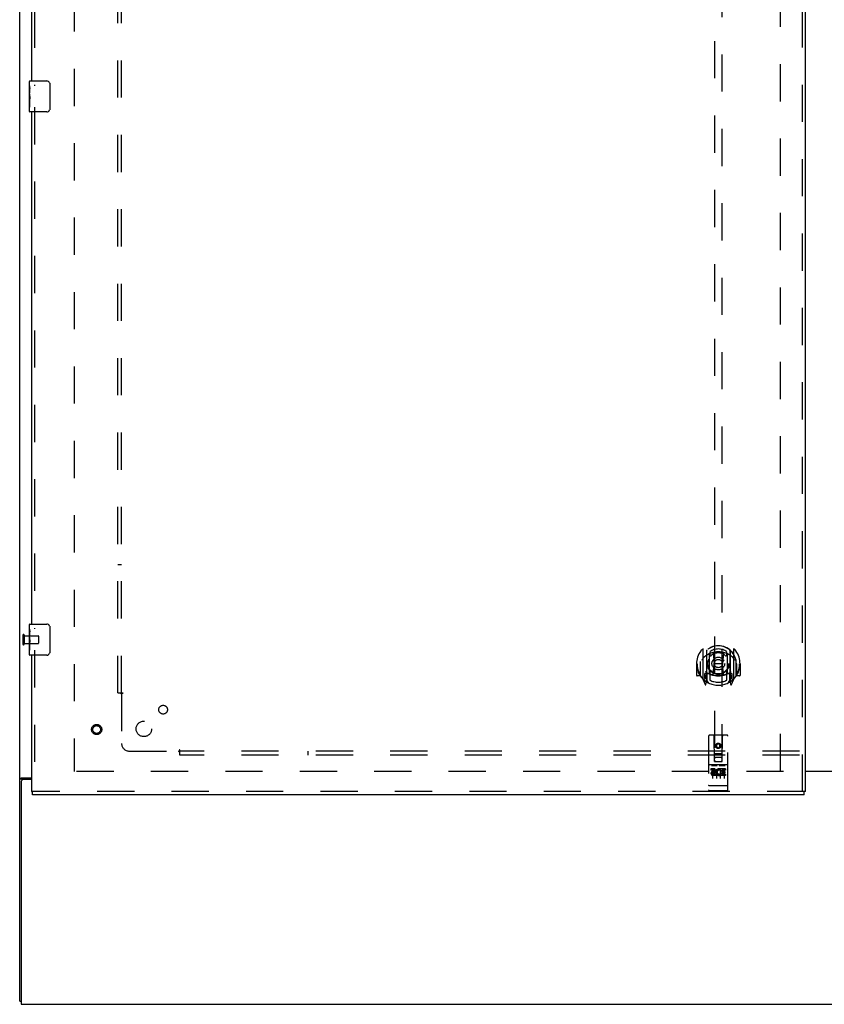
# Model space of a CAD drawing. Header units: inches. Extents: x 0 to 218, y 0 to 141.
# Tile 3 of 76: x 41 to 66, y 35 to 66. Entities that reach past the tile are written whole.
import ezdxf

# ---------------------------------------------------------------- set-up
doc = ezdxf.new("R2010")
doc.units = ezdxf.units.IN
doc.header["$LTSCALE"] = 11.987179
doc.header["$MEASUREMENT"] = 0
doc.linetypes.add('HIDDEN', pattern=[0.2, 0.1, -0.1])
doc.layers.get('0').update_dxf_attribs({"linetype": 'CONTINUOUS'})
for name, color, linetype in [('DEFAULT_2', 8, 'HIDDEN'), ('SECONDARY_LH_DOOR_ASSEMBLY', 7, 'CONTINUOUS'), ('SUBPANEL', 7, 'CONTINUOUS')]:
    doc.layers.add(name, color=color, linetype=linetype)

msp = doc.modelspace()

# ---------------------------------------------------------------- linework, layer by layer
at = {"color": 7, "linetype": 'Continuous'}
for p, q in [((40.523, 34.753), (40.523, 106.545)), ((40.627, 41.901), (40.523, 41.901)), ((40.593, 41.942), (40.898, 41.942)), ((40.898, 41.89), (40.637, 41.89)), ((67.148, 42.149), (65.835, 42.149)), ((40.575, 41.827), (40.575, 34.649)), ((40.523, 34.753), (40.575, 34.753)), ((40.575, 34.649), (94.221, 34.649))]:
    msp.add_line(p, q, dxfattribs=at)
at = {"color": 3, "linetype": 'Continuous'}
for p, q in [((40.627, 41.889), (40.627, 41.901)), ((65.835, 42.164), (67.148, 42.164))]:
    msp.add_line(p, q, dxfattribs=at)
at = {"color": 7, "linetype": 'Continuous'}
for points in [[(40.558, 41.927), (40.554, 41.926), (40.55, 41.925), (40.547, 41.923), (40.543, 41.922), (40.54, 41.921), (40.537, 41.919), (40.535, 41.918), (40.532, 41.916), (40.53, 41.914), (40.528, 41.912), (40.526, 41.911), (40.525, 41.909), (40.524, 41.907), (40.523, 41.905), (40.523, 41.903), (40.523, 41.901)], [(40.593, 41.942), (40.591, 41.94), (40.588, 41.939), (40.585, 41.937), (40.582, 41.936), (40.579, 41.934), (40.575, 41.933), (40.571, 41.931), (40.566, 41.93), (40.558, 41.927)]]:
    msp.add_lwpolyline(points, dxfattribs=at)
at = {"color": 3, "linetype": 'Continuous'}
for points in [[(40.647, 41.919), (40.643, 41.916), (40.64, 41.915), (40.638, 41.914), (40.636, 41.913), (40.634, 41.911), (40.632, 41.91), (40.63, 41.909), (40.629, 41.907), (40.628, 41.906), (40.627, 41.904), (40.627, 41.903), (40.627, 41.901)], [(40.667, 41.942), (40.667, 41.94), (40.667, 41.938), (40.667, 41.936), (40.666, 41.934), (40.665, 41.933), (40.664, 41.931), (40.663, 41.93), (40.662, 41.928), (40.66, 41.926), (40.658, 41.925), (40.656, 41.924), (40.654, 41.922), (40.652, 41.921), (40.65, 41.92), (40.647, 41.919)]]:
    msp.add_lwpolyline(points, dxfattribs=at)
at = {"color": 7, "linetype": 'Continuous'}
msp.add_arc((40.637, 41.827), 0.0625, 90, 180, dxfattribs=at)
at = {"layer": 'DEFAULT_2', "color": 8, "linetype": 'HIDDEN'}
for p, q in [((42.273, 103.149), (42.273, 42.149)), ((65.023, 42.164), (65.023, 103.134)), ((40.627, 46.541), (40.627, 46.257)), ((40.67, 46.541), (40.67, 46.257)), ((40.67, 46.523), (41.117, 46.523)), ((41.127, 46.513), (41.127, 46.285)), ((40.67, 46.275), (41.117, 46.275)), ((65.127, 42.149), (42.19, 42.149))]:
    msp.add_line(p, q, dxfattribs=at)
for centre, radius, start, end in [((40.648, 46.541), 0.0215, 0, 180), ((41.117, 46.513), 0.01, 0, 90), ((40.648, 46.257), 0.0215, 180, 360), ((41.117, 46.285), 0.01, 270, 360)]:
    msp.add_arc(centre, radius, start, end, dxfattribs=at)
at = {"layer": 'SECONDARY_LH_DOOR_ASSEMBLY', "color": 8, "linetype": 'HIDDEN'}
for p, q in [((65.731, 41.503), (65.731, 103.795)), ((41.002, 81.054), (41.002, 64.244)), ((62.898, 70.479), (62.898, 42.477)), ((63.148, 42.477), (63.148, 70.479)), ((41.002, 63.554), (41.002, 46.744)), ((41.002, 46.054), (41.002, 41.503)), ((62.523, 46.105), (62.523, 45.137)), ((62.64, 46.051), (62.64, 45.035)), ((62.648, 46.051), (62.648, 45.048)), ((62.748, 46.011), (62.748, 45.909)), ((63.298, 45.909), (63.298, 46.011)), ((63.398, 46.051), (63.398, 45.048)), ((63.405, 46.051), (63.405, 45.035)), ((63.523, 45.137), (63.523, 46.105)), ((62.448, 45.693), (62.448, 45.695)), ((62.448, 45.235), (62.448, 45.693)), ((62.74, 45.303), (62.74, 45.934)), ((62.86, 45.96), (62.89, 45.621)), ((63.185, 45.96), (63.155, 45.621)), ((63.305, 45.934), (63.305, 45.303)), ((63.598, 45.693), (63.598, 45.695)), ((63.598, 45.235), (63.598, 45.693)), ((62.338, 45.621), (62.323, 45.621)), ((62.323, 45.621), (62.323, 45.248)), ((62.44, 45.621), (62.455, 45.621)), ((62.44, 45.621), (62.44, 45.233)), ((62.86, 45.277), (62.89, 45.621)), ((63.155, 45.621), (62.89, 45.621)), ((63.186, 45.277), (63.155, 45.621)), ((63.605, 45.621), (63.59, 45.621)), ((63.605, 45.621), (63.605, 45.233)), ((63.723, 45.621), (63.708, 45.621)), ((63.723, 45.621), (63.723, 45.248)), ((62.44, 45.233), (62.338, 45.233)), ((62.44, 45.233), (62.448, 45.248)), ((62.527, 45.127), (62.597, 44.951)), ((62.64, 45.292), (62.58, 45.292)), ((62.58, 45.292), (62.58, 45.142)), ((62.58, 45.142), (62.64, 45.142)), ((62.618, 45.22), (62.589, 45.175)), ((62.593, 45.167), (62.648, 45.167)), ((62.619, 45.056), (62.623, 45.053)), ((62.718, 44.998), (62.648, 45.107)), ((62.65, 45.28), (62.65, 45.073)), ((62.74, 45.293), (62.668, 45.293)), ((62.736, 45.3), (62.67, 45.3)), ((62.748, 45.347), (62.748, 45.095)), ((63.298, 45.095), (63.298, 45.347)), ((63.378, 45.293), (63.305, 45.293)), ((63.375, 45.3), (63.309, 45.3)), ((63.398, 45.107), (63.328, 44.998)), ((63.395, 45.073), (63.395, 45.28)), ((63.398, 45.167), (63.453, 45.167)), ((63.465, 45.292), (63.405, 45.292)), ((63.405, 45.142), (63.465, 45.142)), ((63.426, 45.056), (63.427, 45.056)), ((63.427, 45.056), (63.427, 45.056)), ((63.427, 45.056), (63.427, 45.056)), ((63.457, 45.175), (63.428, 45.22)), ((63.448, 44.951), (63.518, 45.127)), ((63.465, 45.142), (63.465, 45.292)), ((63.597, 45.248), (63.605, 45.233)), ((63.708, 45.233), (63.605, 45.233)), ((62.626, 44.954), (62.64, 45.035)), ((63.405, 45.035), (63.42, 44.954)), ((62.71, 43.287), (62.71, 41.562)), ((63.305, 43.317), (62.74, 43.317)), ((62.896, 42.477), (62.893, 43.287)), ((63.149, 42.477), (63.153, 43.287)), ((63.335, 41.562), (63.335, 43.287)), ((63.023, 43.049), (62.96, 43.013)), ((62.96, 43.013), (62.97, 43.008)), ((62.96, 43.013), (62.96, 42.941)), ((62.96, 42.941), (62.97, 42.947)), ((62.96, 42.941), (63.023, 42.905)), ((63.023, 43.038), (62.97, 43.008)), ((62.97, 43.008), (62.97, 42.947)), ((62.97, 42.947), (63.023, 42.917)), ((63.085, 43.013), (63.023, 43.049)), ((63.023, 43.049), (63.023, 43.038)), ((63.075, 43.008), (63.023, 43.038)), ((63.023, 42.917), (63.075, 42.947)), ((63.023, 42.905), (63.085, 42.941)), ((63.023, 42.905), (63.023, 42.917)), ((63.085, 43.013), (63.075, 43.008)), ((63.075, 42.947), (63.075, 43.008)), ((63.085, 42.941), (63.075, 42.947)), ((63.085, 42.941), (63.085, 43.013)), ((62.895, 42.727), (63.15, 42.727)), ((63.108, 42.602), (62.938, 42.602)), ((63.305, 42.36), (62.74, 42.36)), ((62.878, 42.238), (62.786, 42.238)), ((62.786, 42.238), (62.786, 42.196)), ((62.878, 42.196), (62.786, 42.196)), ((62.812, 42.344), (62.984, 42.344)), ((62.835, 42.229), (62.835, 41.923)), ((62.896, 42.477), (62.898, 42.477)), ((62.898, 42.477), (63.148, 42.477)), ((62.96, 42.229), (62.96, 41.923)), ((63.062, 42.344), (63.234, 42.344)), ((63.085, 42.229), (63.085, 41.923)), ((63.099, 42.202), (63.086, 42.184)), ((63.095, 42.227), (63.099, 42.226)), ((63.255, 42.238), (63.099, 42.238)), ((63.099, 42.238), (63.099, 42.226)), ((63.099, 42.202), (63.099, 42.025)), ((63.255, 42.196), (63.141, 42.196)), ((63.141, 42.196), (63.141, 42.152)), ((63.148, 42.477), (63.149, 42.477)), ((63.21, 42.229), (63.21, 41.923)), ((63.255, 42.238), (63.255, 42.196)), ((62.882, 42.152), (62.836, 42.152)), ((62.878, 42.111), (62.85, 42.111)), ((62.942, 42.067), (62.85, 42.067)), ((62.942, 42.025), (62.85, 42.025)), ((62.942, 42.067), (62.942, 42.025)), ((63.074, 42.073), (63.091, 42.034)), ((63.255, 42.025), (63.099, 42.025)), ((63.233, 42.152), (63.141, 42.152)), ((63.233, 42.11), (63.141, 42.11)), ((63.141, 42.11), (63.141, 42.067)), ((63.255, 42.067), (63.141, 42.067)), ((63.233, 42.152), (63.233, 42.11)), ((63.255, 42.067), (63.255, 42.025)), ((62.728, 41.691), (62.727, 41.691)), ((62.729, 41.691), (62.728, 41.691)), ((62.73, 41.69), (62.729, 41.691)), ((62.731, 41.69), (62.73, 41.69)), ((62.73, 41.69), (62.73, 41.69)), ((62.732, 41.69), (62.731, 41.69)), ((62.733, 41.69), (62.732, 41.69)), ((62.734, 41.69), (62.733, 41.69)), ((62.735, 41.69), (62.734, 41.69)), ((62.734, 41.69), (62.734, 41.69)), ((62.736, 41.69), (62.735, 41.69)), ((62.737, 41.69), (62.736, 41.69)), ((62.738, 41.69), (62.737, 41.69)), ((62.739, 41.69), (62.738, 41.69)), ((62.74, 41.69), (62.739, 41.69)), ((62.739, 41.69), (62.739, 41.69)), ((63.306, 41.69), (62.74, 41.69)), ((63.306, 41.69), (63.307, 41.69)), ((63.307, 41.69), (63.308, 41.69)), ((63.307, 41.69), (63.307, 41.69)), ((63.308, 41.69), (63.309, 41.69)), ((63.309, 41.69), (63.31, 41.69)), ((63.31, 41.69), (63.311, 41.69)), ((63.311, 41.69), (63.312, 41.69)), ((63.312, 41.69), (63.313, 41.69)), ((63.312, 41.69), (63.312, 41.69)), ((63.313, 41.69), (63.314, 41.69)), ((63.314, 41.69), (63.315, 41.69)), ((63.315, 41.69), (63.316, 41.69)), ((63.316, 41.69), (63.317, 41.691)), ((63.316, 41.69), (63.316, 41.69)), ((63.317, 41.691), (63.318, 41.691)), ((63.318, 41.691), (63.319, 41.691)), ((63.319, 41.691), (63.319, 41.691)), ((65.793, 41.503), (40.94, 41.503)), ((63.305, 41.532), (62.74, 41.532))]:
    msp.add_line(p, q, dxfattribs=at)
at = {"layer": 'SECONDARY_LH_DOOR_ASSEMBLY', "color": 3, "linetype": 'Continuous'}
for p, q in [((65.835, 41.503), (65.835, 103.795)), ((40.898, 80.899), (40.898, 64.399)), ((40.898, 63.399), (40.898, 46.899)), ((40.898, 45.899), (40.898, 41.503)), ((65.793, 41.399), (40.94, 41.399))]:
    msp.add_line(p, q, dxfattribs=at)
at = {"layer": 'SECONDARY_LH_DOOR_ASSEMBLY', "color": 7, "linetype": 'Continuous'}
for p, q in [((40.853, 64.399), (41.393, 64.399)), ((40.838, 64.239), (40.838, 64.384)), ((40.838, 63.981), (40.838, 64.238)), ((40.844, 64.182), (40.838, 64.182)), ((40.845, 64.015), (40.845, 64.151)), ((41.493, 64.299), (41.493, 63.499)), ((40.838, 64.015), (40.845, 64.015)), ((40.838, 63.414), (40.838, 63.978)), ((40.839, 63.952), (40.838, 63.952)), ((40.838, 63.82), (40.844, 63.82)), ((40.838, 63.784), (40.845, 63.784)), ((40.839, 63.954), (40.841, 63.932)), ((40.845, 63.554), (40.845, 63.784)), ((40.838, 63.721), (40.845, 63.721)), ((40.838, 63.554), (40.845, 63.554)), ((41.393, 63.399), (40.853, 63.399)), ((40.838, 46.739), (40.838, 46.884)), ((40.838, 46.481), (40.838, 46.738)), ((40.844, 46.682), (40.838, 46.682)), ((40.845, 46.515), (40.845, 46.651)), ((40.853, 46.899), (41.393, 46.899)), ((41.493, 46.799), (41.493, 45.999)), ((40.838, 46.515), (40.845, 46.515)), ((40.838, 45.914), (40.838, 46.478)), ((40.839, 46.452), (40.838, 46.452)), ((40.838, 46.32), (40.844, 46.32)), ((40.839, 46.454), (40.841, 46.432)), ((40.838, 46.284), (40.845, 46.284)), ((40.838, 46.221), (40.845, 46.221)), ((40.838, 46.054), (40.845, 46.054)), ((40.845, 46.054), (40.845, 46.284)), ((41.393, 45.899), (40.853, 45.899)), ((40.898, 41.503), (40.94, 41.503)), ((40.94, 41.399), (40.94, 41.503)), ((65.835, 41.503), (65.793, 41.503)), ((65.793, 41.399), (65.793, 41.503))]:
    msp.add_line(p, q, dxfattribs=at)
for points in [[(40.838, 64.239), (40.838, 64.235), (40.838, 64.23), (40.839, 64.225), (40.841, 64.212)], [(40.841, 64.212), (40.841, 64.204), (40.842, 64.196), (40.843, 64.188)], [(40.843, 64.188), (40.844, 64.179), (40.844, 64.17), (40.845, 64.16), (40.845, 64.151)], [(41.486, 64.336), (41.488, 64.33), (41.49, 64.324), (41.491, 64.318), (41.492, 64.312), (41.493, 64.306), (41.493, 64.299)], [(40.838, 63.981), (40.838, 63.973), (40.838, 63.964), (40.839, 63.954)], [(40.841, 63.932), (40.842, 63.92), (40.843, 63.908), (40.844, 63.896), (40.844, 63.883), (40.845, 63.87), (40.845, 63.857), (40.845, 63.845), (40.844, 63.832), (40.844, 63.819), (40.843, 63.807), (40.842, 63.795)], [(41.493, 63.499), (41.493, 63.493), (41.492, 63.487), (41.491, 63.481), (41.49, 63.475), (41.488, 63.469), (41.486, 63.463)], [(40.838, 46.739), (40.838, 46.735), (40.838, 46.73), (40.839, 46.725), (40.841, 46.712)], [(40.841, 46.712), (40.841, 46.704), (40.842, 46.696), (40.843, 46.688)], [(40.843, 46.688), (40.844, 46.679), (40.844, 46.67), (40.845, 46.66), (40.845, 46.651)], [(41.486, 46.836), (41.488, 46.83), (41.49, 46.824), (41.491, 46.818), (41.492, 46.812), (41.493, 46.806), (41.493, 46.799)], [(40.838, 46.481), (40.838, 46.473), (40.838, 46.464), (40.839, 46.454)], [(40.841, 46.432), (40.842, 46.42), (40.843, 46.408), (40.844, 46.396), (40.844, 46.383), (40.845, 46.37), (40.845, 46.357), (40.845, 46.345), (40.844, 46.332), (40.844, 46.319), (40.843, 46.307), (40.842, 46.295)], [(41.493, 45.999), (41.493, 45.993), (41.492, 45.987), (41.491, 45.981), (41.49, 45.975), (41.488, 45.969), (41.486, 45.963)]]:
    msp.add_lwpolyline(points, dxfattribs=at)
at = {"layer": 'SECONDARY_LH_DOOR_ASSEMBLY', "color": 8, "linetype": 'HIDDEN'}
for points in [[(62.477, 46.06), (62.478, 46.061), (62.479, 46.061), (62.479, 46.062), (62.48, 46.063), (62.481, 46.064), (62.482, 46.065), (62.482, 46.065), (62.483, 46.066), (62.484, 46.067), (62.485, 46.068), (62.485, 46.068), (62.486, 46.069), (62.487, 46.07), (62.488, 46.071), (62.489, 46.071), (62.489, 46.072), (62.49, 46.073), (62.491, 46.073), (62.492, 46.074), (62.493, 46.074), (62.494, 46.075), (62.494, 46.076), (62.495, 46.076), (62.496, 46.077), (62.497, 46.077), (62.498, 46.078), (62.499, 46.078), (62.5, 46.079), (62.501, 46.079), (62.502, 46.08), (62.502, 46.08), (62.503, 46.081), (62.504, 46.081), (62.505, 46.082)], [(62.835, 45.978), (62.84, 45.979), (62.846, 45.981), (62.851, 45.982), (62.857, 45.983), (62.862, 45.985), (62.867, 45.986), (62.873, 45.987), (62.878, 45.988), (62.884, 45.99), (62.889, 45.991), (62.895, 45.992), (62.9, 45.993), (62.906, 45.994), (62.911, 45.995), (62.917, 45.995), (62.922, 45.996), (62.928, 45.997), (62.933, 45.998), (62.939, 45.998), (62.945, 45.999), (62.95, 46), (62.956, 46), (62.961, 46.001), (62.967, 46.001), (62.972, 46.002), (62.978, 46.002), (62.984, 46.002), (62.989, 46.003), (62.995, 46.003), (63, 46.003), (63.006, 46.003), (63.012, 46.003), (63.017, 46.003), (63.023, 46.003), (63.028, 46.003), (63.034, 46.003), (63.04, 46.003), (63.045, 46.003), (63.051, 46.003), (63.056, 46.003), (63.062, 46.002), (63.068, 46.002), (63.073, 46.002), (63.079, 46.001), (63.084, 46.001), (63.09, 46), (63.095, 46), (63.101, 45.999), (63.107, 45.998), (63.112, 45.998), (63.118, 45.997), (63.123, 45.996), (63.129, 45.995), (63.134, 45.995), (63.14, 45.994), (63.145, 45.993), (63.151, 45.992), (63.156, 45.991), (63.162, 45.99), (63.167, 45.988), (63.173, 45.987), (63.178, 45.986), (63.184, 45.985), (63.189, 45.983), (63.195, 45.982), (63.2, 45.981), (63.205, 45.979), (63.211, 45.978)], [(63.54, 46.082), (63.541, 46.081), (63.542, 46.081), (63.543, 46.08), (63.544, 46.08), (63.545, 46.079), (63.546, 46.079), (63.547, 46.078), (63.548, 46.078), (63.549, 46.077), (63.549, 46.077), (63.55, 46.076), (63.551, 46.076), (63.552, 46.075), (63.553, 46.074), (63.554, 46.074), (63.555, 46.073), (63.555, 46.073), (63.556, 46.072), (63.557, 46.071), (63.558, 46.071), (63.559, 46.07), (63.559, 46.069), (63.56, 46.068), (63.561, 46.068), (63.562, 46.067), (63.562, 46.066), (63.563, 46.065), (63.564, 46.065), (63.565, 46.064), (63.565, 46.063), (63.566, 46.062), (63.567, 46.061), (63.567, 46.061), (63.568, 46.06)], [(62.568, 45.836), (62.567, 45.835), (62.565, 45.833), (62.564, 45.832), (62.562, 45.83), (62.561, 45.829), (62.559, 45.827), (62.557, 45.826), (62.556, 45.824), (62.554, 45.822), (62.552, 45.82), (62.55, 45.818), (62.548, 45.816), (62.546, 45.814), (62.545, 45.812), (62.543, 45.81), (62.541, 45.807), (62.538, 45.805), (62.536, 45.802), (62.534, 45.8), (62.532, 45.797), (62.53, 45.794), (62.528, 45.791), (62.525, 45.788), (62.523, 45.785), (62.521, 45.782), (62.518, 45.778), (62.516, 45.775), (62.513, 45.771), (62.511, 45.767), (62.508, 45.763), (62.505, 45.759), (62.502, 45.754), (62.499, 45.75), (62.496, 45.745), (62.493, 45.74), (62.49, 45.734)], [(63.555, 45.734), (63.552, 45.74), (63.549, 45.745), (63.546, 45.749), (63.543, 45.754), (63.541, 45.759), (63.538, 45.763), (63.535, 45.767), (63.533, 45.771), (63.53, 45.774), (63.527, 45.778), (63.525, 45.782), (63.523, 45.785), (63.52, 45.788), (63.518, 45.791), (63.516, 45.794), (63.514, 45.797), (63.511, 45.8), (63.509, 45.802), (63.507, 45.805), (63.505, 45.807), (63.503, 45.81), (63.501, 45.812), (63.499, 45.814), (63.497, 45.816), (63.495, 45.818), (63.494, 45.82), (63.492, 45.822), (63.49, 45.824), (63.488, 45.826), (63.487, 45.827), (63.485, 45.829), (63.483, 45.83), (63.482, 45.832), (63.48, 45.833), (63.479, 45.835), (63.477, 45.836)], [(62.505, 45.16), (62.504, 45.161), (62.503, 45.161), (62.502, 45.162), (62.502, 45.162), (62.501, 45.163), (62.5, 45.163), (62.499, 45.164), (62.498, 45.164), (62.497, 45.165), (62.496, 45.165), (62.495, 45.166), (62.494, 45.166), (62.494, 45.167), (62.493, 45.167), (62.492, 45.168), (62.491, 45.169), (62.49, 45.169), (62.489, 45.17), (62.489, 45.171), (62.488, 45.171), (62.487, 45.172), (62.486, 45.173), (62.485, 45.173), (62.485, 45.174), (62.484, 45.175), (62.483, 45.176), (62.482, 45.176), (62.482, 45.177), (62.481, 45.178), (62.48, 45.179), (62.479, 45.18), (62.479, 45.18), (62.478, 45.181), (62.477, 45.182)], [(63.568, 45.182), (63.567, 45.181), (63.567, 45.18), (63.566, 45.18), (63.565, 45.179), (63.565, 45.178), (63.564, 45.177), (63.563, 45.176), (63.562, 45.176), (63.562, 45.175), (63.561, 45.174), (63.56, 45.173), (63.559, 45.173), (63.559, 45.172), (63.558, 45.171), (63.557, 45.171), (63.556, 45.17), (63.555, 45.169), (63.555, 45.169), (63.554, 45.168), (63.553, 45.167), (63.552, 45.167), (63.551, 45.166), (63.55, 45.166), (63.549, 45.165), (63.549, 45.165), (63.548, 45.164), (63.547, 45.164), (63.546, 45.163), (63.545, 45.163), (63.544, 45.162), (63.543, 45.162), (63.542, 45.161), (63.541, 45.161), (63.54, 45.16)], [(62.805, 42.343), (62.805, 42.343), (62.805, 42.343), (62.806, 42.343), (62.806, 42.343), (62.806, 42.343), (62.806, 42.343), (62.806, 42.343), (62.806, 42.343), (62.806, 42.343), (62.806, 42.343), (62.806, 42.343), (62.806, 42.343), (62.807, 42.343), (62.807, 42.343), (62.807, 42.343), (62.807, 42.343), (62.807, 42.343), (62.807, 42.343), (62.807, 42.343), (62.807, 42.344), (62.808, 42.344), (62.808, 42.344), (62.808, 42.344), (62.808, 42.344), (62.808, 42.344), (62.808, 42.344), (62.808, 42.344), (62.809, 42.344), (62.809, 42.344), (62.809, 42.344), (62.809, 42.344), (62.809, 42.344), (62.809, 42.344), (62.81, 42.344), (62.81, 42.344), (62.81, 42.344), (62.81, 42.344), (62.81, 42.344), (62.81, 42.344), (62.811, 42.344), (62.811, 42.344), (62.811, 42.344), (62.811, 42.344), (62.811, 42.344), (62.812, 42.344)], [(62.984, 42.344), (62.984, 42.344), (62.984, 42.344), (62.984, 42.344), (62.985, 42.344), (62.985, 42.344), (62.985, 42.344), (62.985, 42.344), (62.985, 42.344), (62.986, 42.344), (62.986, 42.344), (62.986, 42.344), (62.986, 42.344), (62.986, 42.344), (62.986, 42.344), (62.987, 42.344), (62.987, 42.344), (62.987, 42.344), (62.987, 42.344), (62.987, 42.344), (62.987, 42.344), (62.987, 42.344), (62.988, 42.344), (62.988, 42.344), (62.988, 42.344), (62.988, 42.344), (62.988, 42.344), (62.988, 42.343), (62.988, 42.343), (62.989, 42.343), (62.989, 42.343), (62.989, 42.343), (62.989, 42.343), (62.989, 42.343), (62.989, 42.343), (62.989, 42.343), (62.989, 42.343), (62.989, 42.343), (62.99, 42.343), (62.99, 42.343), (62.99, 42.343), (62.99, 42.343), (62.99, 42.343), (62.99, 42.343), (62.99, 42.343), (62.99, 42.343), (62.99, 42.343)], [(63.055, 42.343), (63.055, 42.343), (63.055, 42.343), (63.056, 42.343), (63.056, 42.343), (63.056, 42.343), (63.056, 42.343), (63.056, 42.343), (63.056, 42.343), (63.056, 42.343), (63.056, 42.343), (63.056, 42.343), (63.056, 42.343), (63.057, 42.343), (63.057, 42.343), (63.057, 42.343), (63.057, 42.343), (63.057, 42.343), (63.057, 42.343), (63.057, 42.343), (63.057, 42.344), (63.058, 42.344), (63.058, 42.344), (63.058, 42.344), (63.058, 42.344), (63.058, 42.344), (63.058, 42.344), (63.058, 42.344), (63.059, 42.344), (63.059, 42.344), (63.059, 42.344), (63.059, 42.344), (63.059, 42.344), (63.059, 42.344), (63.06, 42.344), (63.06, 42.344), (63.06, 42.344), (63.06, 42.344), (63.06, 42.344), (63.06, 42.344), (63.061, 42.344), (63.061, 42.344), (63.061, 42.344), (63.061, 42.344), (63.061, 42.344), (63.062, 42.344)], [(63.234, 42.344), (63.234, 42.344), (63.234, 42.344), (63.234, 42.344), (63.235, 42.344), (63.235, 42.344), (63.235, 42.344), (63.235, 42.344), (63.235, 42.344), (63.236, 42.344), (63.236, 42.344), (63.236, 42.344), (63.236, 42.344), (63.236, 42.344), (63.236, 42.344), (63.237, 42.344), (63.237, 42.344), (63.237, 42.344), (63.237, 42.344), (63.237, 42.344), (63.237, 42.344), (63.237, 42.344), (63.238, 42.344), (63.238, 42.344), (63.238, 42.344), (63.238, 42.344), (63.238, 42.344), (63.238, 42.343), (63.238, 42.343), (63.239, 42.343), (63.239, 42.343), (63.239, 42.343), (63.239, 42.343), (63.239, 42.343), (63.239, 42.343), (63.239, 42.343), (63.239, 42.343), (63.239, 42.343), (63.24, 42.343), (63.24, 42.343), (63.24, 42.343), (63.24, 42.343), (63.24, 42.343), (63.24, 42.343), (63.24, 42.343), (63.24, 42.343), (63.24, 42.343)], [(62.727, 41.691), (62.727, 41.691), (62.726, 41.691), (62.726, 41.691), (62.725, 41.691), (62.725, 41.691), (62.725, 41.691), (62.724, 41.691), (62.724, 41.691), (62.724, 41.691), (62.723, 41.691), (62.723, 41.691), (62.723, 41.691), (62.722, 41.691), (62.722, 41.692), (62.722, 41.692), (62.721, 41.692), (62.721, 41.692), (62.721, 41.692), (62.72, 41.692), (62.72, 41.692), (62.72, 41.692), (62.719, 41.692), (62.719, 41.692), (62.719, 41.692), (62.719, 41.692), (62.718, 41.692), (62.718, 41.692), (62.718, 41.693), (62.717, 41.693), (62.717, 41.693), (62.717, 41.693), (62.717, 41.693), (62.716, 41.693), (62.716, 41.693), (62.716, 41.693), (62.716, 41.693), (62.715, 41.693), (62.715, 41.693), (62.715, 41.693), (62.715, 41.694), (62.714, 41.694), (62.714, 41.694), (62.714, 41.694), (62.714, 41.694), (62.714, 41.694), (62.713, 41.694), (62.713, 41.694), (62.713, 41.694), (62.713, 41.694), (62.713, 41.694), (62.713, 41.695), (62.712, 41.695), (62.712, 41.695), (62.712, 41.695), (62.712, 41.695), (62.712, 41.695), (62.712, 41.695), (62.712, 41.695), (62.711, 41.695), (62.711, 41.695), (62.711, 41.696), (62.711, 41.696), (62.711, 41.696), (62.711, 41.696), (62.711, 41.696), (62.711, 41.696), (62.711, 41.696), (62.711, 41.696), (62.711, 41.696), (62.711, 41.696), (62.71, 41.697), (62.71, 41.697), (62.71, 41.697), (62.71, 41.697), (62.71, 41.697), (62.71, 41.697), (62.71, 41.697), (62.71, 41.697), (62.71, 41.697)], [(63.319, 41.691), (63.32, 41.691), (63.32, 41.691), (63.321, 41.691), (63.321, 41.691), (63.321, 41.691), (63.322, 41.691), (63.322, 41.691), (63.322, 41.691), (63.323, 41.691), (63.323, 41.691), (63.323, 41.691), (63.324, 41.692), (63.324, 41.692), (63.324, 41.692), (63.325, 41.692), (63.325, 41.692), (63.325, 41.692), (63.326, 41.692), (63.326, 41.692), (63.326, 41.692), (63.327, 41.692), (63.327, 41.692), (63.327, 41.692), (63.327, 41.692), (63.328, 41.692), (63.328, 41.693), (63.328, 41.693), (63.328, 41.693), (63.329, 41.693), (63.329, 41.693), (63.329, 41.693), (63.33, 41.693), (63.33, 41.693), (63.33, 41.693), (63.33, 41.693), (63.33, 41.693), (63.331, 41.693), (63.331, 41.694), (63.331, 41.694), (63.331, 41.694), (63.332, 41.694), (63.332, 41.694), (63.332, 41.694), (63.332, 41.694), (63.332, 41.694), (63.333, 41.694), (63.333, 41.694), (63.333, 41.694), (63.333, 41.695), (63.333, 41.695), (63.333, 41.695), (63.333, 41.695), (63.334, 41.695), (63.334, 41.695), (63.334, 41.695), (63.334, 41.695), (63.334, 41.695), (63.334, 41.695), (63.334, 41.696), (63.334, 41.696), (63.335, 41.696), (63.335, 41.696), (63.335, 41.696), (63.335, 41.696), (63.335, 41.696), (63.335, 41.696), (63.335, 41.696), (63.335, 41.696), (63.335, 41.697), (63.335, 41.697), (63.335, 41.697), (63.335, 41.697), (63.335, 41.697), (63.335, 41.697), (63.335, 41.697), (63.335, 41.697), (63.335, 41.697)]]:
    msp.add_lwpolyline(points, dxfattribs=at)
for centre, radius in [((63.023, 45.628), 0.35), ((63.023, 45.628), 0.335), ((63.023, 45.628), 0.205), ((63.023, 45.628), 0.133), ((43.002, 43.503), 0.164), ((43.002, 43.503), 0.124), ((63.023, 42.977), 0.085), ((63.023, 42.977), 0.0845)]:
    msp.add_circle(centre, radius, dxfattribs=at)
at = {"layer": 'SECONDARY_LH_DOOR_ASSEMBLY', "color": 7, "linetype": 'Continuous'}
for centre, radius, start, end in [((40.853, 64.384), 0.015, 90, 180), ((41.393, 64.299), 0.1, 21.1999, 90), ((41.393, 63.499), 0.1, 270, 338.7946), ((40.853, 63.414), 0.015, 180, 270), ((40.853, 46.884), 0.015, 90, 180), ((41.393, 46.799), 0.1, 21.1999, 90), ((40.853, 45.914), 0.015, 180, 270), ((41.393, 45.999), 0.1, 270, 338.7946)]:
    msp.add_arc(centre, radius, start, end, dxfattribs=at)
at = {"layer": 'SECONDARY_LH_DOOR_ASSEMBLY', "color": 8, "linetype": 'HIDDEN'}
for centre, radius, start, end in [((63.023, 45.621), 0.7, 305.5126, 234.4874), ((63.023, 45.618), 0.583, 0.2464, 179.7536), ((63.023, 45.618), 0.58, 7.6622, 172.3378), ((62.538, 46.105), 0.015, 135.0748, 180), ((63.023, 45.303), 0.7, 49.529, 130.471), ((62.655, 46.051), 0.015, 130.3587, 180), ((62.668, 46.051), 0.02, 129.3378, 179.9984), ((63.023, 45.618), 0.48, 55.0461, 124.9539), ((63.378, 46.051), 0.02, 0, 50.6594), ((63.39, 46.051), 0.015, 0, 49.6413), ((63.508, 46.105), 0.015, 0, 44.9252), ((62.468, 45.693), 0.02, 172.3378, 180), ((62.755, 45.934), 0.015, 112.9863, 180), ((62.778, 45.909), 0.03, 180, 311.1261), ((63.023, 45.628), 0.343, 48.8739, 131.1261), ((62.84, 45.958), 0.02, 5.0796, 105.5752), ((63.205, 45.958), 0.02, 74.4248, 174.9204), ((63.268, 45.909), 0.03, 228.8739, 360), ((63.29, 45.934), 0.015, 0, 67.0137), ((63.578, 45.693), 0.02, 0, 7.6622), ((63.023, 45.621), 0.685, 180, 213.0115), ((63.023, 45.933), 0.7, 233.2319, 306.7681), ((62.778, 45.347), 0.03, 48.8739, 180), ((63.023, 45.628), 0.343, 228.8739, 311.1261), ((63.268, 45.347), 0.03, 0, 131.1261), ((63.023, 45.621), 0.685, 326.9885, 360), ((62.338, 45.248), 0.015, 180, 270), ((62.468, 45.235), 0.02, 180, 215.2961), ((63.023, 45.628), 0.7, 215.2961, 324.7039), ((62.538, 45.137), 0.015, 180, 224.9252), ((62.593, 45.172), 0.005, 147.3208, 270), ((62.628, 45.067), 0.02, 234.4874, 360), ((62.46, 45.322), 0.188, 327.3208, 360), ((62.63, 45.073), 0.02, 234.7457, 360), ((62.668, 45.273), 0.02, 90, 180), ((62.668, 45.048), 0.02, 180, 238.5295), ((62.67, 45.28), 0.02, 90, 180), ((62.736, 45.28), 0.02, 66.536, 90), ((62.755, 45.303), 0.015, 180, 247.0137), ((63.023, 45.94), 0.7, 246.536, 293.464), ((63.023, 45.628), 0.6, 242.7204, 297.2796), ((62.84, 45.279), 0.02, 254.3869, 354.9204), ((63.206, 45.279), 0.02, 185.0796, 285.6131), ((63.29, 45.303), 0.015, 292.9863, 360), ((63.309, 45.28), 0.02, 90, 113.464), ((63.375, 45.28), 0.02, 0, 90), ((63.378, 45.273), 0.02, 0, 90), ((63.378, 45.048), 0.02, 301.4688, 359.9992), ((63.415, 45.073), 0.02, 180, 305.2543), ((63.586, 45.322), 0.188, 180, 212.6792), ((63.418, 45.067), 0.02, 180, 305.5126), ((63.453, 45.172), 0.005, 270, 32.6792), ((63.508, 45.137), 0.015, 315.0748, 360), ((63.578, 45.235), 0.02, 324.7039, 360), ((63.708, 45.248), 0.015, 270, 360), ((62.611, 44.957), 0.015, 201.8041, 350), ((63.434, 44.957), 0.015, 190, 338.1959), ((62.74, 43.287), 0.03, 90, 180), ((62.863, 43.287), 0.03, 0, 90), ((63.183, 43.287), 0.03, 90, 180), ((63.305, 43.287), 0.03, 0, 90), ((62.938, 42.562), 0.04, 90, 180), ((62.938, 42.517), 0.04, 180, 270), ((63.108, 42.562), 0.04, 0, 90), ((63.108, 42.517), 0.04, 270, 360), ((62.74, 42.39), 0.03, 180, 270), ((62.878, 42.175), 0.0635, 270, 90), ((62.878, 42.174), 0.0219, 280.307, 90), ((63.049, 42.131), 0.107, 64.2636, 293.4027), ((63.049, 42.131), 0.0639, 54.8895, 293.4026), ((63.305, 42.39), 0.03, 270, 360), ((62.85, 42.089), 0.0644, 102.2995, 270.0775), ((62.85, 42.089), 0.0219, 89.9011, 270), ((62.74, 41.562), 0.03, 180, 270), ((63.305, 41.562), 0.03, 270, 360)]:
    msp.add_arc(centre, radius, start, end, dxfattribs=at)
at = {"layer": 'SECONDARY_LH_DOOR_ASSEMBLY', "color": 7, "linetype": 'Continuous'}
for centre in [(41.101, 63.815), (41.101, 46.315)]:
    msp.add_ellipse(centre, major_axis=(0.263, 0), ratio=0.432808, start_param=-3.141593, end_param=-2.961605, dxfattribs=at)
at = {"layer": 'SUBPANEL', "color": 8, "linetype": 'HIDDEN'}
for p, q in [((43.679, 44.681), (43.679, 100.618)), ((43.804, 44.681), (43.804, 100.618)), ((43.804, 48.806), (43.679, 48.806)), ((43.679, 44.681), (43.766, 44.681)), ((43.766, 44.681), (43.845, 44.681)), ((43.785, 44.664), (43.792, 44.657)), ((43.804, 44.645), (43.804, 43.056)), ((45.679, 42.767), (45.679, 42.847)), ((44.054, 42.806), (45.644, 42.806)), ((89.617, 42.806), (45.679, 42.806)), ((45.679, 42.681), (45.679, 42.767)), ((89.617, 42.681), (45.679, 42.681)), ((49.804, 42.806), (49.804, 42.681))]:
    msp.add_line(p, q, dxfattribs=at)
for points in [[(43.766, 44.681), (43.768, 44.679), (43.77, 44.678), (43.772, 44.676), (43.774, 44.674), (43.776, 44.673), (43.777, 44.671), (43.779, 44.67), (43.781, 44.668), (43.782, 44.667), (43.784, 44.665), (43.785, 44.664)], [(43.792, 44.657), (43.794, 44.655), (43.796, 44.653), (43.797, 44.652), (43.799, 44.65), (43.801, 44.648), (43.803, 44.647), (43.804, 44.645)], [(43.823, 44.658), (43.819, 44.656), (43.816, 44.654), (43.814, 44.653), (43.812, 44.651), (43.81, 44.65), (43.808, 44.648), (43.806, 44.647), (43.804, 44.645)], [(43.845, 44.681), (43.844, 44.679), (43.843, 44.677), (43.843, 44.676), (43.842, 44.674), (43.841, 44.672), (43.839, 44.671), (43.838, 44.669), (43.837, 44.668), (43.835, 44.666), (43.833, 44.665), (43.832, 44.664), (43.83, 44.662), (43.828, 44.661), (43.826, 44.66), (43.823, 44.658)], [(45.679, 42.847), (45.677, 42.846), (45.676, 42.845), (45.674, 42.844), (45.672, 42.843), (45.671, 42.842), (45.669, 42.841), (45.668, 42.84), (45.666, 42.838), (45.665, 42.837), (45.663, 42.835), (45.662, 42.833), (45.661, 42.831), (45.659, 42.829), (45.658, 42.827), (45.657, 42.825), (45.654, 42.82)], [(45.654, 42.82), (45.652, 42.818), (45.651, 42.816), (45.649, 42.813), (45.648, 42.811), (45.647, 42.809), (45.645, 42.807), (45.644, 42.806)], [(45.662, 42.787), (45.656, 42.793), (45.654, 42.795), (45.652, 42.797), (45.65, 42.799), (45.648, 42.801), (45.647, 42.803), (45.645, 42.804), (45.644, 42.806)], [(45.679, 42.767), (45.677, 42.769), (45.676, 42.771), (45.674, 42.773), (45.673, 42.775), (45.671, 42.777), (45.67, 42.779), (45.668, 42.781), (45.667, 42.782), (45.665, 42.784), (45.664, 42.785), (45.662, 42.787)]]:
    msp.add_lwpolyline(points, dxfattribs=at)
for centre, radius in [((45.142, 44.143), 0.141), ((44.523, 43.524), 0.25)]:
    msp.add_circle(centre, radius, dxfattribs=at)
msp.add_arc((44.054, 43.056), 0.25, 180, 270, dxfattribs=at)

doc.saveas('drawing.dxf')
